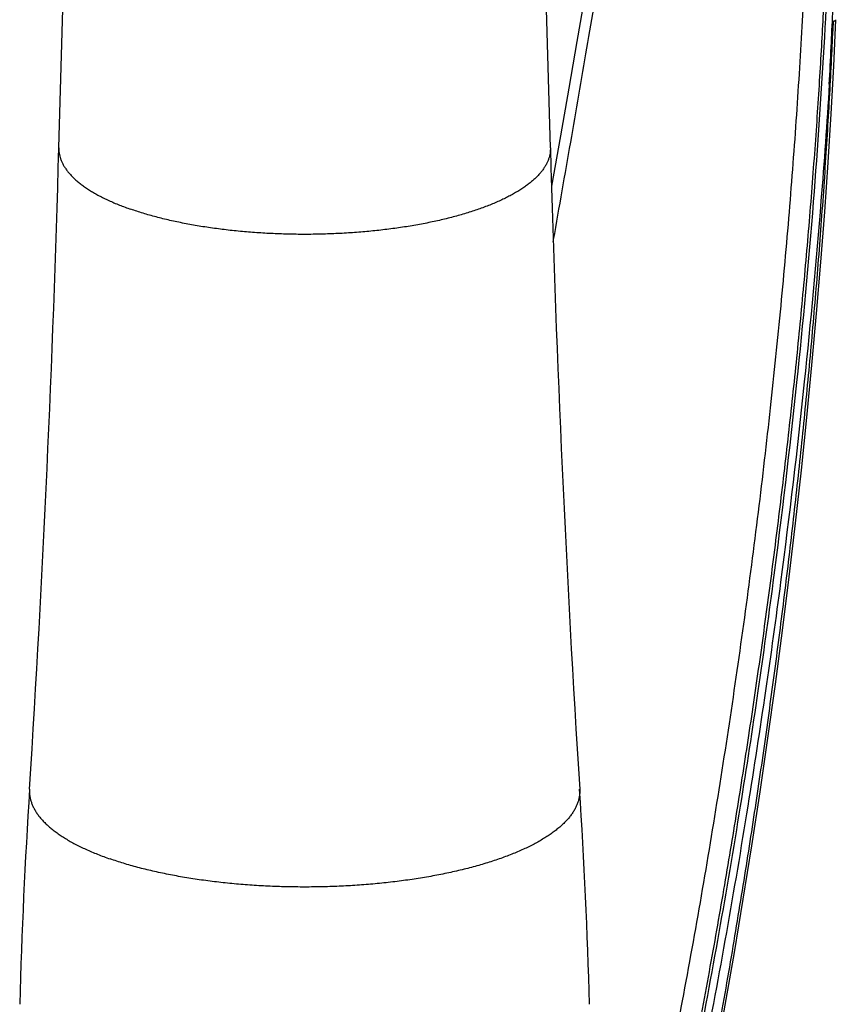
# Model space of a CAD drawing. Header units: millimetres. Extents: x 198 to 322, y 60 to 268.
# Tile 7 of 110: x 204 to 210, y 81 to 88. Entities that reach past the tile are written whole.
import ezdxf

# ---------------------------------------------------------------- set-up
doc = ezdxf.new("R2010")
doc.units = ezdxf.units.MM
doc.header["$LTSCALE"] = 30.734
doc.layers.get('0').update_dxf_attribs({"linetype": 'CONTINUOUS'})

msp = doc.modelspace()

# ---------------------------------------------------------------- linework, layer by layer
at = {"color": 7, "linetype": 'Continuous'}
for p, q in [((204.185, 87.0217), (204.3093, 91.4691)), ((207.7623, 87.0217), (207.638, 91.4691)), ((207.8358, 87.1103), (207.7707, 86.743))]:
    msp.add_line(p, q, dxfattribs=at)
for points in [[(208.3736, 90.3097), (208.3272, 90.0173), (208.2791, 89.7187), (208.2293, 89.4135), (208.1779, 89.1021), (208.1248, 88.7846), (208.0701, 88.4611), (208.0138, 88.1317), (207.956, 87.7967), (207.8966, 87.4562), (207.8358, 87.1103)], [(208.9671, 80.4009), (209.0355, 80.7802), (209.1021, 81.1645), (209.1666, 81.5519), (209.2287, 81.9415), (209.2883, 82.3326), (209.3454, 82.7246), (209.3998, 83.1168), (209.4514, 83.5087), (209.5002, 83.8995), (209.5461, 84.2887), (209.5891, 84.6756), (209.6291, 85.0596), (209.6661, 85.4402), (209.7001, 85.8167), (209.7311, 86.1886), (209.759, 86.5552), (209.784, 86.916), (209.806, 87.2703), (209.8251, 87.6173), (209.8413, 87.9549)]]:
    msp.add_lwpolyline(points, dxfattribs=at)
for centre, radius, start, end in [((72.7249, 90.6944), 131.5114, 356.364056, 358.399703), ((339.2224, 90.6944), 131.5114, 181.600297, 183.635944), ((248.0465, 79.5536), 44.1638, 176.36408, 178.39966), ((163.9035, 79.5538), 44.161, 1.60027, 3.63599)]:
    msp.add_arc(centre, radius, start, end, dxfattribs=at)
at = {"color": 9, "linetype": 'Continuous'}
for points, knots in [([(207.7833, 86.3397), (207.7841, 86.3447), (207.8268, 86.5856), (207.9094, 87.055), (208.0276, 87.7407), (208.1395, 88.4039), (208.245, 89.0446), (208.3442, 89.6633), (208.4073, 90.0686), (208.4378, 90.2677)], [0, 0, 0, 0, 0.015004, 0.733989, 1.429934, 2.102446, 2.751614, 3.377936, 3.982218, 3.982218, 3.982218, 3.982218]), ([(209.6593, 89.8419), (209.6567, 89.6335), (209.6482, 89.2099), (209.6261, 88.5644), (209.5939, 87.8981), (209.551, 87.2109), (209.4969, 86.5028), (209.4311, 85.7749), (209.3533, 85.0296), (209.2637, 84.271), (209.1624, 83.5038), (209.05, 82.7328), (208.9271, 81.9619), (208.7941, 81.1943), (208.6987, 80.6848), (208.6495, 80.431)], [0, 0, 0, 0, 0.625254, 1.270925, 1.937799, 2.62633, 3.336568, 4.068097, 4.818786, 5.584563, 6.359846, 7.140214, 7.921959, 8.701659, 9.477113, 9.477113, 9.477113, 9.477113]), ([(209.8069, 89.8317), (209.8062, 89.77), (209.8045, 89.6454), (209.8011, 89.4566), (209.7968, 89.2638), (209.7915, 89.0659), (209.7852, 88.8621), (209.7776, 88.6513), (209.7688, 88.4329), (209.7585, 88.2064), (209.7467, 87.9714), (209.7332, 87.7277), (209.7179, 87.4748), (209.7007, 87.2123), (209.6814, 86.9411), (209.6601, 86.6629), (209.6369, 86.3804), (209.612, 86.0962), (209.5856, 85.8123), (209.5578, 85.5299), (209.5286, 85.2487), (209.498, 84.9683), (209.466, 84.6883), (209.4327, 84.4088), (209.398, 84.13), (209.362, 83.8518), (209.3247, 83.5741), (209.2861, 83.2971), (209.2463, 83.0207), (209.2051, 82.7449), (209.1625, 82.4686), (209.1182, 82.1902), (209.0719, 81.9077), (209.0231, 81.6194), (208.9716, 81.324), (208.9171, 81.0208), (208.8594, 80.7099), (208.8193, 80.5001), (208.7987, 80.394)], [0, 0, 0, 0, 0.185291, 0.373767, 0.566339, 0.763947, 0.967562, 1.178171, 1.396631, 1.623304, 1.858449, 2.102401, 2.355634, 2.618682, 2.891378, 3.171298, 3.455636, 3.741801, 4.027296, 4.310858, 4.593242, 4.875295, 5.157153, 5.438634, 5.719608, 6.000121, 6.280252, 6.560019, 6.839279, 7.117896, 7.396757, 7.677968, 7.963636, 8.255509, 8.555168, 8.863244, 9.179548, 9.503881, 9.503881, 9.503881, 9.503881]), ([(209.7925, 87.4853), (209.7973, 87.5759), (209.8061, 87.7486), (209.8173, 87.9961), (209.8264, 88.2225), (209.8339, 88.4329), (209.8401, 88.6325), (209.8452, 88.8245), (209.8495, 89.0109), (209.8528, 89.1925), (209.8553, 89.3703), (209.8571, 89.5453), (209.8579, 89.6611), (209.8581, 89.7186)], [0, 0, 0, 0, 0.272291, 0.518634, 0.743253, 0.951981, 1.150449, 1.342197, 1.528289, 1.709647, 1.887197, 2.061849, 2.234494, 2.234494, 2.234494, 2.234494]), ([(209.8226, 87.9448), (209.8238, 87.9451), (209.8262, 87.9453), (209.8295, 87.9464), (209.8324, 87.9474), (209.835, 87.9485), (209.8371, 87.9496), (209.8388, 87.9508), (209.8401, 87.952), (209.8409, 87.9533), (209.8412, 87.9543), (209.8412, 87.9548), (209.8413, 87.9549)], [0, 0, 0, 0, 0.00373363, 0.00719737, 0.01030908, 0.01306426, 0.01546544, 0.01752592, 0.01927629, 0.02077541, 0.02212393, 0.02231733, 0.02231733, 0.02231733, 0.02231733]), ([(208.9497, 80.395), (208.9691, 80.5005), (209.0068, 80.7089), (209.0609, 81.0181), (209.112, 81.3197), (209.1602, 81.6138), (209.2059, 81.9009), (209.2492, 82.1822), (209.2905, 82.4594), (209.3301, 82.7344), (209.3683, 83.009), (209.4053, 83.284), (209.4411, 83.5597), (209.4755, 83.836), (209.5087, 84.1129), (209.5406, 84.3904), (209.5712, 84.6685), (209.6005, 84.9471), (209.6284, 85.2263), (209.655, 85.5062), (209.6802, 85.7872), (209.704, 86.0693), (209.7263, 86.3521), (209.7471, 86.634), (209.766, 86.9117), (209.783, 87.1824), (209.798, 87.4444), (209.8112, 87.6975), (209.819, 87.8634), (209.8226, 87.9448)], [0, 0, 0, 0, 0.321597, 0.635519, 0.941539, 1.239421, 1.529646, 1.813662, 2.093161, 2.370323, 2.647282, 2.92479, 3.202794, 3.481246, 3.760147, 4.039487, 4.319248, 4.599393, 4.879899, 5.160969, 5.443005, 5.72624, 6.010278, 6.294141, 6.574007, 6.845516, 7.107826, 7.361208, 7.605895, 7.605895, 7.605895, 7.605895]), ([(204.185, 87.0217), (204.1849, 87.0196), (204.1848, 87.0105), (204.1856, 86.9942), (204.1888, 86.9729), (204.194, 86.9516), (204.2014, 86.9304), (204.2108, 86.9093), (204.2222, 86.8883), (204.2357, 86.8675), (204.2513, 86.8469), (204.2688, 86.8265), (204.2883, 86.8063), (204.3098, 86.7864), (204.3332, 86.7667), (204.3585, 86.7474), (204.3857, 86.7283), (204.4148, 86.7096), (204.4456, 86.6912), (204.4782, 86.6732), (204.5126, 86.6557), (204.5487, 86.6385), (204.5864, 86.6218), (204.6258, 86.6055), (204.6667, 86.5897), (204.6946, 86.5797), (204.7088, 86.5747)], [0, 0, 0, 0, 0.0060725, 0.0273848, 0.0488755, 0.0707178, 0.0930751, 0.1160976, 0.13992, 0.1646603, 0.1904199, 0.2172842, 0.2453237, 0.2745953, 0.3051435, 0.3370021, 0.3701948, 0.404737, 0.4406364, 0.4778937, 0.5165037, 0.5564557, 0.5977339, 0.6403185, 0.6841852, 0.7293063, 0.7293063, 0.7293063, 0.7293063]), ([(207.7623, 87.0217), (207.7623, 87.0196), (207.7624, 87.0105), (207.7616, 86.9942), (207.7585, 86.9729), (207.7532, 86.9516), (207.7459, 86.9304), (207.7365, 86.9093), (207.725, 86.8883), (207.7115, 86.8675), (207.696, 86.8469), (207.6785, 86.8265), (207.6589, 86.8063), (207.6375, 86.7864), (207.6141, 86.7667), (207.5887, 86.7474), (207.5615, 86.7283), (207.5325, 86.7096), (207.5016, 86.6912), (207.469, 86.6732), (207.4346, 86.6557), (207.3986, 86.6385), (207.3608, 86.6218), (207.3215, 86.6055), (207.2805, 86.5897), (207.2381, 86.5744), (207.1942, 86.5596), (207.1489, 86.5454), (207.1021, 86.5317), (207.0541, 86.5186), (207.0048, 86.506), (206.9544, 86.494), (206.9027, 86.4827), (206.85, 86.4719), (206.7963, 86.4618), (206.7416, 86.4524), (206.686, 86.4435), (206.6296, 86.4354), (206.5724, 86.4279), (206.5146, 86.4212), (206.4561, 86.4151), (206.397, 86.4097), (206.3374, 86.405), (206.2775, 86.401), (206.2171, 86.3978), (206.1565, 86.3952), (206.0957, 86.3934), (206.0347, 86.3923), (205.9736, 86.392), (205.9126, 86.3923), (205.8516, 86.3934), (205.7908, 86.3952), (205.7301, 86.3978), (205.6698, 86.401), (205.6098, 86.405), (205.5503, 86.4097), (205.4912, 86.4151), (205.4327, 86.4212), (205.3748, 86.4279), (205.3176, 86.4354), (205.2612, 86.4435), (205.2056, 86.4524), (205.151, 86.4618), (205.0972, 86.4719), (205.0445, 86.4827), (204.9929, 86.494), (204.9424, 86.506), (204.8931, 86.5186), (204.8451, 86.5317), (204.7984, 86.5454), (204.7531, 86.5596), (204.7234, 86.5696), (204.7088, 86.5747)], [0, 0, 0, 0, 0.006072, 0.027385, 0.048875, 0.070718, 0.093075, 0.116098, 0.13992, 0.16466, 0.19042, 0.217284, 0.245324, 0.274595, 0.305144, 0.337002, 0.370195, 0.404737, 0.440636, 0.477894, 0.516504, 0.556456, 0.597734, 0.640318, 0.684185, 0.729306, 0.775651, 0.823184, 0.87187, 0.921667, 0.972535, 1.024429, 1.077303, 1.131108, 1.185794, 1.241309, 1.297601, 1.354614, 1.412293, 1.470581, 1.52942, 1.588751, 1.648515, 1.708649, 1.769095, 1.82979, 1.890672, 1.951679, 2.012749, 2.073819, 2.134826, 2.195708, 2.256403, 2.316848, 2.376983, 2.436746, 2.496077, 2.554916, 2.613204, 2.670884, 2.727897, 2.784189, 2.839704, 2.89439, 2.948195, 3.001068, 3.052962, 3.10383, 3.153628, 3.202314, 3.249847, 3.296191, 3.296191, 3.296191, 3.296191]), ([(203.9716, 82.3543), (203.9715, 82.3531), (203.971, 82.3441), (203.971, 82.3272), (203.9733, 82.3038), (203.9778, 82.2804), (203.9845, 82.2571), (203.9935, 82.2339), (204.0047, 82.2109), (204.0181, 82.188), (204.0336, 82.1653), (204.0514, 82.1427), (204.0713, 82.1205), (204.0933, 82.0984), (204.1174, 82.0767), (204.1435, 82.0552), (204.1717, 82.0341), (204.2019, 82.0132), (204.2341, 81.9928), (204.2683, 81.9727), (204.3043, 81.9531), (204.3422, 81.9339), (204.3819, 81.9151), (204.4234, 81.8968), (204.4666, 81.879), (204.5115, 81.8618), (204.5421, 81.8507), (204.5576, 81.8453)], [0, 0, 0, 0, 0.0037999, 0.0271278, 0.0505496, 0.0742507, 0.0984088, 0.1231897, 0.1487444, 0.1752075, 0.2026964, 0.2313115, 0.2611372, 0.2922428, 0.3246842, 0.358505, 0.3937378, 0.4304057, 0.4685231, 0.5080965, 0.5491257, 0.5916044, 0.6355208, 0.6808578, 0.7275942, 0.7757044, 0.8251592, 0.8251592, 0.8251592, 0.8251592]), ([(207.9757, 82.3543), (207.9758, 82.3531), (207.9763, 82.3441), (207.9763, 82.3272), (207.974, 82.3038), (207.9695, 82.2804), (207.9628, 82.2571), (207.9538, 82.2339), (207.9426, 82.2109), (207.9292, 82.188), (207.9136, 82.1653), (207.8959, 82.1427), (207.876, 82.1205), (207.854, 82.0984), (207.8299, 82.0767), (207.8037, 82.0552), (207.7755, 82.0341), (207.7453, 82.0132), (207.7131, 81.9928), (207.679, 81.9727), (207.643, 81.9531), (207.6051, 81.9339), (207.5654, 81.9151), (207.5239, 81.8968), (207.4807, 81.879), (207.4358, 81.8618), (207.3893, 81.845), (207.3412, 81.8288), (207.2915, 81.8132), (207.2405, 81.7981), (207.1879, 81.7837), (207.1341, 81.7698), (207.0789, 81.7567), (207.0225, 81.7441), (206.9649, 81.7322), (206.9063, 81.721), (206.8465, 81.7105), (206.7859, 81.7007), (206.7243, 81.6916), (206.6618, 81.6832), (206.5986, 81.6756), (206.5347, 81.6687), (206.4702, 81.6625), (206.4051, 81.6571), (206.3395, 81.6525), (206.2736, 81.6486), (206.2073, 81.6455), (206.1407, 81.6432), (206.0739, 81.6416), (206.0071, 81.6408), (205.9402, 81.6408), (205.8733, 81.6416), (205.8066, 81.6432), (205.74, 81.6455), (205.6737, 81.6486), (205.6077, 81.6525), (205.5421, 81.6571), (205.4771, 81.6625), (205.4125, 81.6687), (205.3486, 81.6756), (205.2854, 81.6832), (205.223, 81.6916), (205.1614, 81.7007), (205.1007, 81.7105), (205.041, 81.721), (204.9823, 81.7322), (204.9248, 81.7441), (204.8684, 81.7567), (204.8132, 81.7698), (204.7593, 81.7837), (204.7068, 81.7981), (204.6557, 81.8132), (204.6061, 81.8288), (204.5736, 81.8397), (204.5576, 81.8453)], [0, 0, 0, 0, 0.0038, 0.027128, 0.05055, 0.074251, 0.098409, 0.12319, 0.148744, 0.175207, 0.202696, 0.231312, 0.261137, 0.292243, 0.324684, 0.358505, 0.393738, 0.430406, 0.468523, 0.508096, 0.549126, 0.591604, 0.635521, 0.680858, 0.727594, 0.775704, 0.825159, 0.875926, 0.927968, 0.981248, 1.035724, 1.091351, 1.148083, 1.205873, 1.264669, 1.324419, 1.38507, 1.446565, 1.508848, 1.571861, 1.635543, 1.699835, 1.764675, 1.83, 1.895748, 1.961854, 2.028253, 2.094882, 2.161675, 2.228567, 2.295491, 2.362382, 2.429175, 2.495804, 2.562204, 2.628309, 2.694057, 2.759382, 2.824222, 2.888514, 2.952196, 3.015209, 3.077492, 3.138987, 3.199638, 3.259388, 3.318184, 3.375974, 3.432706, 3.488334, 3.542809, 3.596089, 3.648131, 3.698898, 3.698898, 3.698898, 3.698898])]:
    msp.add_open_spline(points, degree=3, knots=knots, dxfattribs=at)
at = {"color": 7, "linetype": 'Continuous'}
for points, knots in [([(209.8233, 89.837), (209.82, 89.5252), (209.8056, 88.8555), (209.7587, 87.786), (209.6778, 86.5892), (209.5553, 85.2649), (209.4147, 84.078), (209.2723, 83.0509), (209.0948, 81.8942), (208.9368, 81.0036), (208.8182, 80.3934)], [0, 0, 0, 0, 0.935457, 2.009438, 3.211286, 4.533739, 5.998853, 6.79621, 7.644596, 9.509325, 9.509325, 9.509325, 9.509325]), ([(209.8226, 87.9448), (209.8224, 87.9414), (209.8207, 87.9344), (209.8202, 87.9232), (209.8191, 87.911), (209.8182, 87.8976), (209.8172, 87.8831), (209.8161, 87.8672), (209.815, 87.8501), (209.8138, 87.8315), (209.8125, 87.8113), (209.8112, 87.7894), (209.8097, 87.7656), (209.8081, 87.7398), (209.8064, 87.7119), (209.8046, 87.6815), (209.8026, 87.6484), (209.8004, 87.6124), (209.798, 87.5732), (209.7953, 87.5305), (209.7935, 87.5007), (209.7925, 87.4852)], [0, 0, 0, 0, 0.010232, 0.0214222, 0.0336841, 0.0470648, 0.0616231, 0.0774433, 0.0946164, 0.1132421, 0.1334326, 0.1553188, 0.1790541, 0.2048098, 0.2327755, 0.2631612, 0.2962005, 0.3321537, 0.3713115, 0.4140002, 0.4606516, 0.4606516, 0.4606516, 0.4606516]), ([(209.7925, 87.4852), (209.7748, 87.202), (209.7233, 86.4786), (209.6114, 85.2695), (209.4704, 84.0812), (209.3278, 83.0529), (209.1499, 81.8949), (208.9916, 81.0033), (208.8727, 80.3924)], [0, 0, 0, 0, 0.851414, 2.175562, 3.64241, 4.44068, 5.290029, 7.156909, 7.156909, 7.156909, 7.156909])]:
    msp.add_open_spline(points, degree=3, knots=knots, dxfattribs=at)

doc.saveas('drawing.dxf')
